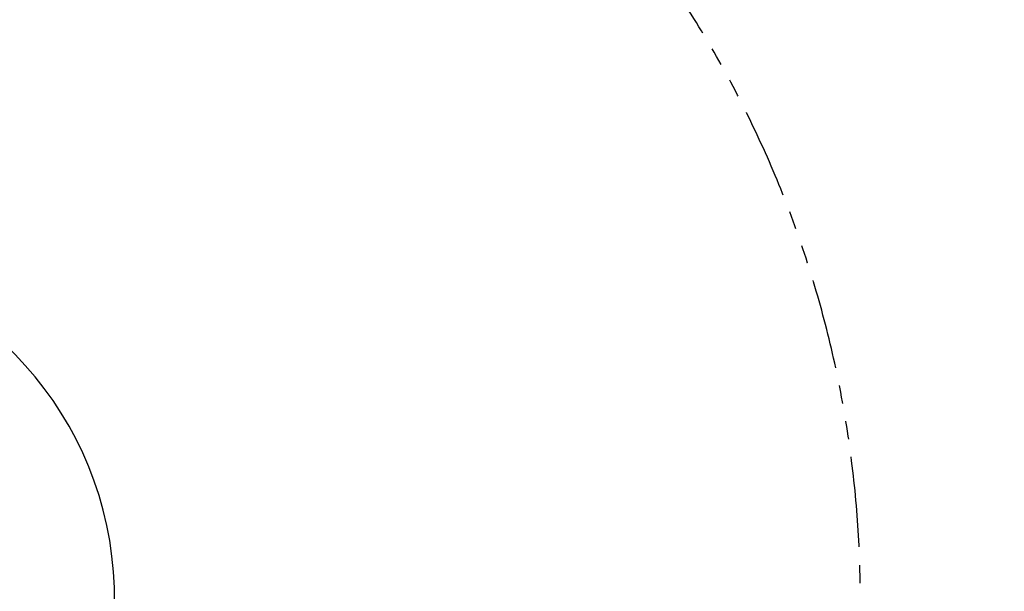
# Model space of a CAD drawing. Header units: millimetres. Extents: x 0 to 16820, y 0 to 11880.
# Tile 115 of 122: x 14057 to 15438, y 7149 to 7952. Entities that reach past the tile are written whole.
import ezdxf

# ---------------------------------------------------------------- set-up
doc = ezdxf.new("R2010")
doc.units = ezdxf.units.MM
doc.header["$LTSCALE"] = 20
doc.linetypes.add('PHANTOM', pattern=[12.7, 6.35, -1.27, 1.27, -1.27, 1.27, -1.27])
doc.styles.add('SLDTEXTSTYLE0', font='TXT', dxfattribs={"width": 0.605})
doc.dimstyles.new('SLDDIMSTYLE0', dxfattribs={"dimtxt": 140, "dimasz": 100, "dimexe": 0, "dimexo": 0.0625, "dimgap": 35, "dimtad": 1, "dimtoh": 1, "dimdec": 0, "dimrnd": 1e-09, "dimzin": 12, "dimdsep": 46, "dimtxsty": 'SLDTEXTSTYLE0', "dimsah": 1, "dimcen": 0.09, "dimadec": 0, "dimazin": 0, "dimtfac": 1, "dimtofl": 0, "dimtmove": 0, "dimatfit": 3, "dimfxl": 1, "dimfrac": 2, "dimtolj": 1, "dimtzin": 12, "dimarcsym": 0})

# ---------------------------------------------------------------- blocks, each defined once
blk = doc.blocks.new('*D18')
at = {"color": 7, "linetype": 'Continuous', "lineweight": 0}
for p, q in [((13699.8, 9477.3), (16388.4, 9477.3)), ((16358.4, 9477.3), (16358.4, 6644.5)), ((13848.5, 6644.5), (16388.4, 6644.5))]:
    blk.add_line(p, q, dxfattribs=at)
for points in [[(16358.4, 9477.3), (16343.4, 9377.3), (16373.4, 9377.3)], [(16358.4, 6644.5), (16373.4, 6744.5), (16343.4, 6744.5)]]:
    blk.add_solid(points, dxfattribs=at)
at = {"color": 7, "linetype": 'Continuous', "lineweight": 0, "insert": (16177.9, 7847), "char_height": 140, "attachment_point": 1, "rotation": 90, "style": 'SLDTEXTSTYLE0'}
blk.add_mtext('2833', dxfattribs=at)

msp = doc.modelspace()

# ---------------------------------------------------------------- linework, layer by layer
at = {"color": 7, "linetype": 'Continuous', "lineweight": 30}
for radius, start, end in [(2337.88, 300, 180), (489.9, 204.34445, 84.34445)]:
    msp.add_arc((13699.83, 7139.47), radius, start, end, dxfattribs=at)
at = {"color": 7, "linetype": 'PHANTOM', "lineweight": 30}
msp.add_arc((13699.83, 7139.47), 1536.4, 353.21587, 126.78413, dxfattribs=at)

# ---------------------------------------------------------------- dimensions: what is measured, and where the dimension line sits
at = {"color": 7, "linetype": 'Continuous', "lineweight": 0}
dim = msp.add_linear_dim(base=(16358.41, 6644.47), p1=(13699.83, 9477.35), p2=(13848.53, 6644.47), angle=90, dimstyle='SLDDIMSTYLE0', dxfattribs=at)
dim.commit()
dim.dimension.update_dxf_attribs({"geometry": '*D18', "text_midpoint": (16358.41, 8060.91), "dimtype": 160})

doc.saveas('drawing.dxf')
